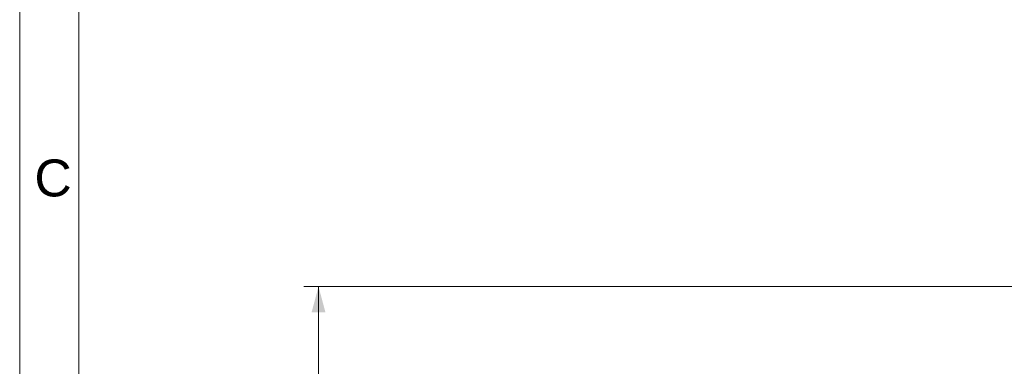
# Model space of a CAD drawing. Header units: millimetres. Extents: x 0 to 594, y 0 to 420.
# Tile 12 of 256: x 0 to 133, y 183 to 230. Entities that reach past the tile are written whole.
import ezdxf

# ---------------------------------------------------------------- set-up
doc = ezdxf.new("R2010")
doc.units = ezdxf.units.MM
doc.layers.add('1', color=7, linetype='Continuous', true_color=0xffffff)
doc.layers.add('256', color=7, linetype='Continuous', true_color=0xffffff)
doc.styles.add('Arial Unicode MS', font='txt')
doc.dimstyles.get("Standard").update_dxf_attribs({"dimtxt": 0.18, "dimasz": 0.18, "dimexe": 0.18, "dimexo": 0.0625, "dimgap": 0.09, "dimtad": 0, "dimtih": 1, "dimtoh": 1, "dimdec": 4, "dimzin": 0, "dimdsep": 46, "dimtxsty": 'Standard', "dimcen": 0.09, "dimadec": 0, "dimazin": 0, "dimtfac": 1, "dimtdec": 4, "dimtofl": 0, "dimtmove": 0, "dimatfit": 3, "dimfxl": 0, "dimtolj": 1, "dimtzin": 0, "dimarcsym": 0})

# ---------------------------------------------------------------- blocks, each defined once
blk = doc.blocks.new('_U14')
at = {"layer": '1', "color": 18, "lineweight": 13}
for p, q in [((205.3, 194.07), (38.43, 194.07)), ((40.43, 194.07), (40.43, 165.38)), ((40.43, 124.37), (40.43, 153.21)), ((160.77, 124.37), (38.43, 124.37))]:
    blk.add_line(p, q, dxfattribs=at)
at = {"layer": '1', "color": 18}
for points in [[(40.43, 194.07), (41.37, 190.57), (39.49, 190.57)], [(40.43, 124.37), (39.49, 127.87), (41.37, 127.87)]]:
    blk.add_solid(points, dxfattribs=at)
at = {"layer": '1', "color": 18, "linetype": 'Continuous', "lineweight": 13, "insert": (43.41, 154.87), "char_height": 3.5, "attachment_point": 7, "rotation": 90, "line_spacing_factor": 1.047437, "style": 'Arial Unicode MS'}
blk.add_mtext('\\fArial Unicode MS|b0|i0;\\W1.0000;1.39', dxfattribs=at)

msp = doc.modelspace()

# ---------------------------------------------------------------- linework, layer by layer
at = {"layer": '256', "color": 163, "linetype": 'Continuous', "lineweight": 18}
for p, q in [((0, 0), (0, 420)), ((8, 8), (8, 412))]:
    msp.add_line(p, q, dxfattribs=at)

# ---------------------------------------------------------------- texts
at = {"layer": '256', "color": 18, "linetype": 'Continuous', "lineweight": 13, "insert": (1.993, 206.202), "char_height": 5, "attachment_point": 7, "line_spacing_factor": 1.047437, "style": 'Arial Unicode MS'}
msp.add_mtext('\\fArial Unicode MS|b0|i0;\\W1.0000;C', dxfattribs=at)

# ---------------------------------------------------------------- dimensions: what is measured, and where the dimension line sits
at = {"layer": '1', "color": 18, "linetype": 'Continuous', "lineweight": 13}
dim = msp.add_linear_dim(base=(40.433, 194.066), p1=(160.769, 124.367), p2=(205.3, 194.066), angle=90, dimstyle='Standard', override={"dimtxt": 3.5, "dimasz": 3.5, "dimexe": 2, "dimexo": 0, "dimgap": 1.5, "dimtih": 0, "dimtoh": 0, "dimdec": 2, "dimlfac": 0.02, "dimdsep": 46, "dimlunit": 2, "dimtxsty": 'Arial Unicode MS', "dimsah": 1, "dimse1": 0, "dimse2": 0, "dimsd1": 0, "dimsd2": 0, "dimclrd": 18, "dimclre": 18, "dimclrt": 18, "dimtol": 0, "dimtm": -0.1, "dimtfac": 1, "dimtdec": 2, "dimtofl": 1, "dimtmove": 0, "dimlwd": 13, "dimlwe": 13}, dxfattribs=at)
dim.commit()
dim.dimension.update_dxf_attribs({"geometry": '_U14', "text_midpoint": (40.433, 159.296), "dimtype": 160})

doc.saveas('drawing.dxf')
